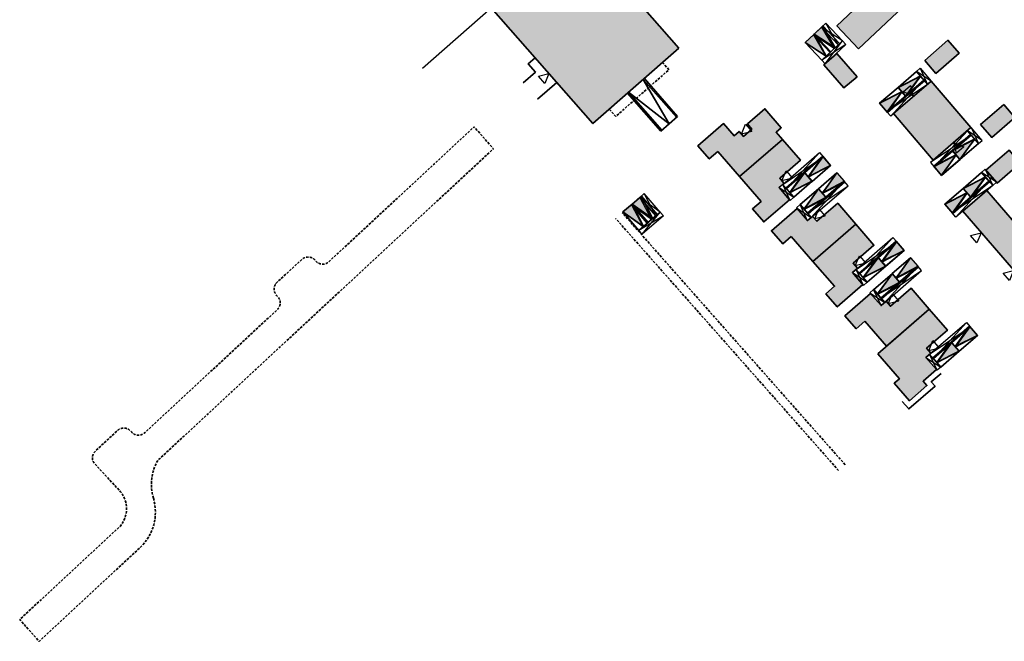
# Model space of a CAD drawing. Header units: metres. Extents: x 104098 to 104607, y 427853 to 428230.
# Tile 1 of 147: x 104098 to 104301, y 427958 to 428086. Entities that reach past the tile are written whole.
import ezdxf

# ---------------------------------------------------------------- set-up
doc = ezdxf.new("R2010")
doc.units = ezdxf.units.M
doc.linetypes.add('DASHED', pattern=[0.75, 0.5, -0.25])
for name, color, linetype, lineweight in [('N-WE-OG-BEBOUWING-G_BPD', 7, 'Continuous', 35), ('N-WE-OG-BEBOUWING-G_SteMar', 7, 'Continuous', 35), ('N-WE-VH-VERHARDING-G_PARKEREN-EIGENTERREIN', 6, 'Continuous', 35), ('N-WE-VH-VERHARDING-GD', 7, 'Continuous', 25), ('N2-WE-VH-VERHARDING-G', 252, 'DASHED', 35)]:
    doc.layers.add(name, color=color, linetype=linetype, lineweight=lineweight)
doc.layers.add('N-WE-VH-VERHARDING-A_PARKEREN-EIGENTERREIN', color=7, linetype='Continuous', lineweight=35, true_color=0xa2bfc8)
doc.layers.add('N-WE-VH-VERHARDING-AP_BEBOUWING', color=7, linetype='Continuous', true_color=0xcfcfcf)
doc.layers.add('PARKEERCHECK', color=84, linetype='Continuous')
doc.layers.add('voordeur', color=10, linetype='Continuous')

# ---------------------------------------------------------------- blocks, each defined once
blk = doc.blocks.new('p-voordeur')
at = {"layer": 'voordeur', "flags": 128}
blk.add_lwpolyline([(-2000, 1000), (0, 0), (-2000, -1000), (-2000, 1000)], dxfattribs=at)
blk = doc.blocks.new('*U91')
h = blk.add_hatch(color=256)
h.dxf.hatch_style = 1
h.paths.add_polyline_path([(104375.4, 428149.79), (104377.7, 428149.79), (104376.55, 428154.79)])
h.paths.add_polyline_path([(104377.7, 428144.79), (104376.55, 428149.79), (104375.4, 428144.79)])
at = {"flags": 128}
for points in [[(104377.7, 428155.79), (104374.2, 428155.79)], [(104374.2, 428155.79), (104377.7, 428154.79)], [(104377.7, 428155.79), (104374.2, 428154.79)], [(104374.2, 428154.79), (104374.2, 428155.79)], [(104375.4, 428154.79), (104374.2, 428144.79)], [(104374.2, 428154.79), (104375.4, 428144.79)], [(104377.7, 428154.79), (104374.2, 428154.79)], [(104377.7, 428149.79), (104376.55, 428154.79), (104375.4, 428149.79)], [(104377.7, 428154.79), (104377.7, 428155.79)], [(104377.7, 428144.79), (104376.55, 428149.79), (104375.4, 428144.79)]]:
    blk.add_lwpolyline(points, dxfattribs=at)
for points in [[(104375.4, 428154.79), (104374.2, 428154.79), (104374.2, 428144.79), (104375.4, 428144.79)], [(104375.4, 428149.79), (104375.4, 428154.79), (104377.7, 428154.79), (104377.7, 428149.79)], [(104375.4, 428144.79), (104375.4, 428149.79), (104377.7, 428149.79), (104377.7, 428144.79)]]:
    blk.add_lwpolyline(points, close=True, dxfattribs=at)
blk = doc.blocks.new('*U86')
h = blk.add_hatch(color=256)
h.dxf.hatch_style = 1
h.paths.add_polyline_path([(104375.4, 428149.79), (104377.7, 428149.79), (104376.55, 428154.79)])
h.paths.add_polyline_path([(104377.7, 428144.79), (104376.55, 428149.79), (104375.4, 428144.79)])
at = {"flags": 128}
for points in [[(104377.7, 428155.79), (104374.2, 428155.79)], [(104374.2, 428155.79), (104377.7, 428154.79)], [(104377.7, 428155.79), (104374.2, 428154.79)], [(104374.2, 428154.79), (104374.2, 428155.79)], [(104375.4, 428154.79), (104374.2, 428144.79)], [(104374.2, 428154.79), (104375.4, 428144.79)], [(104377.7, 428154.79), (104374.2, 428154.79)], [(104377.7, 428149.79), (104376.55, 428154.79), (104375.4, 428149.79)], [(104377.7, 428154.79), (104377.7, 428155.79)], [(104377.7, 428144.79), (104376.55, 428149.79), (104375.4, 428144.79)]]:
    blk.add_lwpolyline(points, dxfattribs=at)
for points in [[(104375.4, 428154.79), (104374.2, 428154.79), (104374.2, 428144.79), (104375.4, 428144.79)], [(104375.4, 428149.79), (104375.4, 428154.79), (104377.7, 428154.79), (104377.7, 428149.79)], [(104375.4, 428144.79), (104375.4, 428149.79), (104377.7, 428149.79), (104377.7, 428144.79)]]:
    blk.add_lwpolyline(points, close=True, dxfattribs=at)
blk = doc.blocks.new('*U87')
h = blk.add_hatch(color=256)
h.dxf.hatch_style = 1
h.paths.add_polyline_path([(104375.4, 428149.79), (104377.7, 428149.79), (104376.55, 428154.79)])
h.paths.add_polyline_path([(104377.7, 428144.79), (104376.55, 428149.79), (104375.4, 428144.79)])
at = {"flags": 128}
for points in [[(104377.7, 428155.79), (104374.2, 428155.79)], [(104374.2, 428155.79), (104377.7, 428154.79)], [(104377.7, 428155.79), (104374.2, 428154.79)], [(104374.2, 428154.79), (104374.2, 428155.79)], [(104375.4, 428154.79), (104374.2, 428144.79)], [(104374.2, 428154.79), (104375.4, 428144.79)], [(104377.7, 428154.79), (104374.2, 428154.79)], [(104377.7, 428149.79), (104376.55, 428154.79), (104375.4, 428149.79)], [(104377.7, 428154.79), (104377.7, 428155.79)], [(104377.7, 428144.79), (104376.55, 428149.79), (104375.4, 428144.79)]]:
    blk.add_lwpolyline(points, dxfattribs=at)
for points in [[(104375.4, 428154.79), (104374.2, 428154.79), (104374.2, 428144.79), (104375.4, 428144.79)], [(104375.4, 428149.79), (104375.4, 428154.79), (104377.7, 428154.79), (104377.7, 428149.79)], [(104375.4, 428144.79), (104375.4, 428149.79), (104377.7, 428149.79), (104377.7, 428144.79)]]:
    blk.add_lwpolyline(points, close=True, dxfattribs=at)
blk = doc.blocks.new('*U88')
h = blk.add_hatch(color=256)
h.dxf.hatch_style = 1
h.paths.add_polyline_path([(104375.4, 428149.79), (104377.7, 428149.79), (104376.55, 428154.79)])
h.paths.add_polyline_path([(104377.7, 428144.79), (104376.55, 428149.79), (104375.4, 428144.79)])
at = {"flags": 128}
for points in [[(104377.7, 428155.79), (104374.2, 428155.79)], [(104374.2, 428155.79), (104377.7, 428154.79)], [(104377.7, 428155.79), (104374.2, 428154.79)], [(104374.2, 428154.79), (104374.2, 428155.79)], [(104375.4, 428154.79), (104374.2, 428144.79)], [(104374.2, 428154.79), (104375.4, 428144.79)], [(104377.7, 428154.79), (104374.2, 428154.79)], [(104377.7, 428149.79), (104376.55, 428154.79), (104375.4, 428149.79)], [(104377.7, 428154.79), (104377.7, 428155.79)], [(104377.7, 428144.79), (104376.55, 428149.79), (104375.4, 428144.79)]]:
    blk.add_lwpolyline(points, dxfattribs=at)
for points in [[(104375.4, 428154.79), (104374.2, 428154.79), (104374.2, 428144.79), (104375.4, 428144.79)], [(104375.4, 428149.79), (104375.4, 428154.79), (104377.7, 428154.79), (104377.7, 428149.79)], [(104375.4, 428144.79), (104375.4, 428149.79), (104377.7, 428149.79), (104377.7, 428144.79)]]:
    blk.add_lwpolyline(points, close=True, dxfattribs=at)
blk = doc.blocks.new('*U89')
h = blk.add_hatch(color=256)
h.dxf.hatch_style = 1
h.paths.add_polyline_path([(104375.4, 428149.79), (104377.7, 428149.79), (104376.55, 428154.79)])
h.paths.add_polyline_path([(104377.7, 428144.79), (104376.55, 428149.79), (104375.4, 428144.79)])
at = {"flags": 128}
for points in [[(104377.7, 428155.79), (104374.2, 428155.79)], [(104374.2, 428155.79), (104377.7, 428154.79)], [(104377.7, 428155.79), (104374.2, 428154.79)], [(104374.2, 428154.79), (104374.2, 428155.79)], [(104375.4, 428154.79), (104374.2, 428144.79)], [(104374.2, 428154.79), (104375.4, 428144.79)], [(104377.7, 428154.79), (104374.2, 428154.79)], [(104377.7, 428149.79), (104376.55, 428154.79), (104375.4, 428149.79)], [(104377.7, 428154.79), (104377.7, 428155.79)], [(104377.7, 428144.79), (104376.55, 428149.79), (104375.4, 428144.79)]]:
    blk.add_lwpolyline(points, dxfattribs=at)
for points in [[(104375.4, 428154.79), (104374.2, 428154.79), (104374.2, 428144.79), (104375.4, 428144.79)], [(104375.4, 428149.79), (104375.4, 428154.79), (104377.7, 428154.79), (104377.7, 428149.79)], [(104375.4, 428144.79), (104375.4, 428149.79), (104377.7, 428149.79), (104377.7, 428144.79)]]:
    blk.add_lwpolyline(points, close=True, dxfattribs=at)
blk = doc.blocks.new('*U66')
h = blk.add_hatch(color=256)
h.dxf.hatch_style = 1
h.paths.add_polyline_path([(104375.4, 428149.79), (104377.7, 428149.79), (104376.55, 428154.79)])
h.paths.add_polyline_path([(104377.7, 428144.79), (104376.55, 428149.79), (104375.4, 428144.79)])
at = {"flags": 128}
for points in [[(104377.7, 428155.79), (104374.2, 428155.79)], [(104374.2, 428155.79), (104377.7, 428154.79)], [(104377.7, 428155.79), (104374.2, 428154.79)], [(104374.2, 428154.79), (104374.2, 428155.79)], [(104375.4, 428154.79), (104374.2, 428144.79)], [(104374.2, 428154.79), (104375.4, 428144.79)], [(104377.7, 428154.79), (104374.2, 428154.79)], [(104377.7, 428149.79), (104376.55, 428154.79), (104375.4, 428149.79)], [(104377.7, 428154.79), (104377.7, 428155.79)], [(104377.7, 428144.79), (104376.55, 428149.79), (104375.4, 428144.79)]]:
    blk.add_lwpolyline(points, dxfattribs=at)
for points in [[(104375.4, 428154.79), (104374.2, 428154.79), (104374.2, 428144.79), (104375.4, 428144.79)], [(104375.4, 428149.79), (104375.4, 428154.79), (104377.7, 428154.79), (104377.7, 428149.79)], [(104375.4, 428144.79), (104375.4, 428149.79), (104377.7, 428149.79), (104377.7, 428144.79)]]:
    blk.add_lwpolyline(points, close=True, dxfattribs=at)
blk = doc.blocks.new('*U67')
h = blk.add_hatch(color=256)
h.dxf.hatch_style = 1
h.paths.add_polyline_path([(104375.4, 428149.79), (104377.7, 428149.79), (104376.55, 428154.79)])
h.paths.add_polyline_path([(104377.7, 428144.79), (104376.55, 428149.79), (104375.4, 428144.79)])
at = {"flags": 128}
for points in [[(104377.7, 428155.79), (104374.2, 428155.79)], [(104374.2, 428155.79), (104377.7, 428154.79)], [(104377.7, 428155.79), (104374.2, 428154.79)], [(104374.2, 428154.79), (104374.2, 428155.79)], [(104375.4, 428154.79), (104374.2, 428144.79)], [(104374.2, 428154.79), (104375.4, 428144.79)], [(104377.7, 428154.79), (104374.2, 428154.79)], [(104377.7, 428149.79), (104376.55, 428154.79), (104375.4, 428149.79)], [(104377.7, 428154.79), (104377.7, 428155.79)], [(104377.7, 428144.79), (104376.55, 428149.79), (104375.4, 428144.79)]]:
    blk.add_lwpolyline(points, dxfattribs=at)
for points in [[(104375.4, 428154.79), (104374.2, 428154.79), (104374.2, 428144.79), (104375.4, 428144.79)], [(104375.4, 428149.79), (104375.4, 428154.79), (104377.7, 428154.79), (104377.7, 428149.79)], [(104375.4, 428144.79), (104375.4, 428149.79), (104377.7, 428149.79), (104377.7, 428144.79)]]:
    blk.add_lwpolyline(points, close=True, dxfattribs=at)
blk = doc.blocks.new('*U34')
h = blk.add_hatch(color=256)
h.dxf.hatch_style = 1
h.paths.add_polyline_path([(104375.4, 428149.79), (104377.7, 428149.79), (104376.55, 428154.79)])
h.paths.add_polyline_path([(104377.7, 428144.79), (104376.55, 428149.79), (104375.4, 428144.79)])
at = {"flags": 128}
for points in [[(104377.7, 428155.79), (104374.2, 428155.79)], [(104374.2, 428155.79), (104377.7, 428154.79)], [(104377.7, 428155.79), (104374.2, 428154.79)], [(104374.2, 428154.79), (104374.2, 428155.79)], [(104375.4, 428154.79), (104374.2, 428144.79)], [(104374.2, 428154.79), (104375.4, 428144.79)], [(104377.7, 428154.79), (104374.2, 428154.79)], [(104377.7, 428149.79), (104376.55, 428154.79), (104375.4, 428149.79)], [(104377.7, 428154.79), (104377.7, 428155.79)], [(104377.7, 428144.79), (104376.55, 428149.79), (104375.4, 428144.79)]]:
    blk.add_lwpolyline(points, dxfattribs=at)
for points in [[(104375.4, 428154.79), (104374.2, 428154.79), (104374.2, 428144.79), (104375.4, 428144.79)], [(104375.4, 428149.79), (104375.4, 428154.79), (104377.7, 428154.79), (104377.7, 428149.79)], [(104375.4, 428144.79), (104375.4, 428149.79), (104377.7, 428149.79), (104377.7, 428144.79)]]:
    blk.add_lwpolyline(points, close=True, dxfattribs=at)
blk = doc.blocks.new('*U81')
h = blk.add_hatch(color=256)
h.dxf.hatch_style = 1
h.paths.add_polyline_path([(104389.73, 428153.93), (104392.03, 428153.93), (104390.88, 428158.93)])
h.paths.add_polyline_path([(104393.18, 428158.93), (104392.03, 428153.93), (104394.33, 428153.93)])
at = {"flags": 128}
for points in [[(104395.53, 428159.93), (104389.73, 428159.93)], [(104389.73, 428159.93), (104389.73, 428158.93)], [(104395.53, 428159.93), (104389.73, 428158.93)], [(104389.73, 428159.93), (104395.53, 428158.93)], [(104392.03, 428153.93), (104390.88, 428158.93), (104389.73, 428153.93)], [(104395.53, 428158.93), (104389.73, 428158.93)], [(104394.33, 428153.93), (104393.18, 428158.93), (104392.03, 428153.93)], [(104395.53, 428158.93), (104394.33, 428153.93)], [(104394.33, 428158.93), (104395.53, 428153.93)], [(104395.53, 428158.93), (104395.53, 428159.93)]]:
    blk.add_lwpolyline(points, dxfattribs=at)
for points in [[(104389.73, 428153.93), (104389.73, 428158.93), (104392.03, 428158.93), (104392.03, 428153.93)], [(104392.03, 428153.93), (104392.03, 428158.93), (104394.33, 428158.93), (104394.33, 428153.93)], [(104394.33, 428158.93), (104395.53, 428158.93), (104395.53, 428153.93), (104394.33, 428153.93)]]:
    blk.add_lwpolyline(points, close=True, dxfattribs=at)
blk = doc.blocks.new('*U19')
h = blk.add_hatch(color=256)
h.dxf.hatch_style = 1
h.paths.add_polyline_path([(104389.73, 428153.93), (104392.03, 428153.93), (104390.88, 428158.93)])
h.paths.add_polyline_path([(104393.18, 428158.93), (104392.03, 428153.93), (104394.33, 428153.93)])
at = {"flags": 128}
for points in [[(104395.53, 428159.93), (104389.73, 428159.93)], [(104389.73, 428159.93), (104389.73, 428158.93)], [(104395.53, 428159.93), (104389.73, 428158.93)], [(104389.73, 428159.93), (104395.53, 428158.93)], [(104392.03, 428153.93), (104390.88, 428158.93), (104389.73, 428153.93)], [(104395.53, 428158.93), (104389.73, 428158.93)], [(104394.33, 428153.93), (104393.18, 428158.93), (104392.03, 428153.93)], [(104395.53, 428158.93), (104394.33, 428153.93)], [(104394.33, 428158.93), (104395.53, 428153.93)], [(104395.53, 428158.93), (104395.53, 428159.93)]]:
    blk.add_lwpolyline(points, dxfattribs=at)
for points in [[(104389.73, 428153.93), (104389.73, 428158.93), (104392.03, 428158.93), (104392.03, 428153.93)], [(104392.03, 428153.93), (104392.03, 428158.93), (104394.33, 428158.93), (104394.33, 428153.93)], [(104394.33, 428158.93), (104395.53, 428158.93), (104395.53, 428153.93), (104394.33, 428153.93)]]:
    blk.add_lwpolyline(points, close=True, dxfattribs=at)
blk = doc.blocks.new('*U94')
at = {"layer": 'N-WE-VH-VERHARDING-A_PARKEREN-EIGENTERREIN'}
h = blk.add_hatch(color=256, dxfattribs=at)
h.dxf.hatch_style = 1
h.paths.add_polyline_path([(2.92, -4.06), (1.01, 0.73), (-1.01, -0.73)])
at = {"ltscale": 0.2}
blk.add_lwpolyline([(1.01, 0.73), (3.94, -3.33), (1.91, -4.79), (-1.01, -0.73), (1.01, 0.73), (2.92, -4.06), (-1.01, -0.73)], dxfattribs=at)

msp = doc.modelspace()

# ---------------------------------------------------------------- hatches: boundary and pattern name
at = {"layer": 'N-WE-VH-VERHARDING-AP_BEBOUWING'}
h = msp.add_hatch(color=256, dxfattribs=at)
h.dxf.hatch_style = 1
h.paths.add_polyline_path([(104233.78, 428079.86), (104216.07, 428064.32), (104195.16, 428088.15), (104212.86, 428103.69)])
h = msp.add_hatch(color=256, dxfattribs=at)
h.dxf.hatch_style = 1
h.paths.add_polyline_path([(104266.25, 428078.74), (104263.58, 428076.43), (104267.71, 428071.66), (104270.4, 428073.95)])
h.paths.add_polyline_path([(104286.66, 428094.76), (104282.2, 428099.48), (104266.26, 428084.41), (104270.72, 428079.7)])
h.paths.add_polyline_path([(104291.31, 428101.59), (104288.63, 428099.29), (104292.73, 428094.52), (104295.41, 428096.82)])
h = msp.add_hatch(color=256, dxfattribs=at)
h.dxf.hatch_style = 1
h.paths.add_polyline_path([(104289.07, 428081.45), (104284.31, 428077.32), (104286.63, 428074.65), (104291.39, 428078.79)])
h.paths.add_polyline_path([(104285.65, 428073.04), (104277.88, 428066.38), (104286.06, 428056.83), (104293.83, 428063.5)])
h.paths.add_polyline_path([(104302.87, 428065.56), (104300.57, 428068.24), (104295.8, 428064.13), (104298.1, 428061.46)])
h = msp.add_hatch(color=256, dxfattribs=at)
h.dxf.hatch_style = 1
h.paths.add_polyline_path([(104297.06, 428050.55), (104292.15, 428046.3), (104306.5, 428029.72), (104311.41, 428033.96)])
h.paths.add_polyline_path([(104303.97, 428056.2), (104301.67, 428058.88), (104296.9, 428054.76), (104299.21, 428052.09)])
h.paths.add_polyline_path([(104318.01, 428040.09), (104313.24, 428035.97), (104315.54, 428033.3), (104320.31, 428037.41)])
h.paths.add_polyline_path([(104319.78, 428041.16), (104318.24, 428039.83), (104320.22, 428037.52), (104321.76, 428038.85)])
h.paths.add_polyline_path([(104313.11, 428051.22), (104311.56, 428049.89), (104315.5, 428045.31), (104317.05, 428046.64)], flags=17)
h.paths.add_polyline_path([(104306.07, 428059.41), (104304.53, 428058.08), (104308.46, 428053.5), (104310.01, 428054.83)])
h.paths.add_polyline_path([(104316.43, 428071.93), (104308.92, 428065.48), (104326.88, 428044.57), (104334.39, 428051.02)])
h = msp.add_hatch(color=256, dxfattribs=at)
h.dxf.hatch_style = 1
h.paths.add_polyline_path([(104241.78, 428058.6), (104240, 428057.06), (104237.68, 428059.75), (104242.97, 428064.33), (104245.13, 428061.83), (104246.15, 428062.71), (104247.03, 428061.69), (104248.77, 428063.2), (104247.86, 428064.26), (104251.45, 428067.36), (104254.82, 428063.47), (104253.76, 428062.55), (104255.04, 428061.08), (104246.22, 428053.46)])
h = msp.add_hatch(color=256, dxfattribs=at)
h.dxf.hatch_style = 1
h.paths.add_polyline_path([(104246.22, 428053.46), (104255.04, 428061.08), (104258.76, 428056.77), (104254.49, 428053.07), (104255.37, 428052.05), (104254.35, 428051.17), (104256.51, 428048.67), (104251.22, 428044.09), (104248.89, 428046.78), (104250.66, 428048.32)])
h = msp.add_hatch(color=256, dxfattribs=at)
h.dxf.hatch_style = 1
h.paths.add_polyline_path([(104256.88, 428041.13), (104255.11, 428039.59), (104252.79, 428042.27), (104258.08, 428046.85), (104260.24, 428044.36), (104261.26, 428045.24), (104262.14, 428044.22), (104266.42, 428047.92), (104270.14, 428043.6), (104261.33, 428035.98)])
h = msp.add_hatch(color=256, dxfattribs=at)
h.dxf.hatch_style = 1
h.paths.add_polyline_path([(104261.33, 428035.98), (104270.14, 428043.6), (104273.87, 428039.29), (104269.6, 428035.6), (104270.48, 428034.58), (104269.46, 428033.69), (104271.62, 428031.2), (104266.33, 428026.62), (104264, 428029.3), (104265.77, 428030.85)])
h = msp.add_hatch(color=256, dxfattribs=at)
h.dxf.hatch_style = 1
h.paths.add_polyline_path([(104272, 428023.65), (104270.22, 428022.12), (104267.9, 428024.8), (104273.19, 428029.38), (104275.35, 428026.88), (104276.37, 428027.77), (104277.25, 428026.75), (104281.53, 428030.44), (104285.26, 428026.13), (104276.44, 428018.51)])
h = msp.add_hatch(color=256, dxfattribs=at)
h.dxf.hatch_style = 1
h.paths.add_polyline_path([(104274.67, 428016.97), (104285.26, 428026.13), (104288.98, 428021.82), (104284.71, 428018.12), (104285.59, 428017.1), (104284.57, 428016.22), (104286.73, 428013.72), (104283.97, 428011.34), (104284.76, 428010.43), (104281.16, 428007.32), (104278.06, 428010.91), (104279.11, 428011.83)])

# ---------------------------------------------------------------- linework, layer by layer
at = {"layer": 'N-WE-OG-BEBOUWING-G_BPD', "flags": 128}
for points in [[(104270.72, 428079.7), (104266.26, 428084.41), (104282.2, 428099.48), (104286.66, 428094.76)], [(104284.31, 428077.32), (104289.07, 428081.45), (104291.39, 428078.79), (104286.63, 428074.65)], [(104270.4, 428073.95), (104266.25, 428078.74), (104263.58, 428076.43), (104267.71, 428071.66)], [(104293.83, 428063.5), (104285.65, 428073.04), (104277.88, 428066.38), (104286.06, 428056.83)], [(104300.57, 428068.24), (104295.8, 428064.13), (104298.1, 428061.46), (104302.87, 428065.56)], [(104296.9, 428054.76), (104301.67, 428058.88), (104303.97, 428056.2), (104299.21, 428052.09)], [(104297.06, 428050.55), (104292.15, 428046.3), (104306.5, 428029.72), (104311.41, 428033.96)]]:
    msp.add_lwpolyline(points, close=True, dxfattribs=at)
at = {"layer": 'N-WE-OG-BEBOUWING-G_SteMar'}
msp.add_lwpolyline([(104233.78, 428079.86), (104216.07, 428064.32), (104195.16, 428088.15), (104212.86, 428103.69)], close=True, dxfattribs=at)
at = {"layer": 'N-WE-OG-BEBOUWING-G_SteMar', "flags": 128}
for points in [[(104201.73, 428072.71), (104204.25, 428074.93), (104202.76, 428076.61), (104204.19, 428077.86)], [(104226.43, 428073.41), (104231.77, 428064.29), (104223.43, 428070.77)], [(104204.7, 428069.33), (104208.64, 428072.78)], [(104241.78, 428058.6), (104240, 428057.06), (104237.68, 428059.75), (104242.97, 428064.33), (104245.13, 428061.83), (104246.15, 428062.71), (104247.03, 428061.69), (104248.77, 428063.2), (104247.86, 428064.26), (104251.45, 428067.36), (104254.82, 428063.47), (104253.76, 428062.55), (104255.04, 428061.08), (104246.22, 428053.46), (104241.78, 428058.6)], [(104230.04, 428062.78), (104233.5, 428065.81)], [(104246.22, 428053.46), (104255.04, 428061.08), (104258.76, 428056.77), (104254.49, 428053.07), (104255.37, 428052.05), (104254.35, 428051.17), (104256.51, 428048.67), (104251.22, 428044.09), (104248.89, 428046.78), (104250.66, 428048.32), (104246.22, 428053.46)], [(104256.88, 428041.13), (104255.11, 428039.59), (104252.79, 428042.27), (104258.08, 428046.85), (104260.24, 428044.36), (104261.26, 428045.24), (104262.14, 428044.22), (104266.42, 428047.92), (104270.14, 428043.6), (104261.33, 428035.98), (104256.88, 428041.13)], [(104261.33, 428035.98), (104270.14, 428043.6), (104273.87, 428039.29), (104269.6, 428035.6), (104270.48, 428034.58), (104269.46, 428033.69), (104271.62, 428031.2), (104266.33, 428026.62), (104264, 428029.3), (104265.77, 428030.85), (104261.33, 428035.98)], [(104272, 428023.65), (104270.22, 428022.12), (104267.9, 428024.8), (104273.19, 428029.38), (104275.35, 428026.88), (104276.37, 428027.77), (104277.25, 428026.75), (104281.53, 428030.44), (104285.26, 428026.13), (104276.44, 428018.51), (104272, 428023.65)], [(104274.67, 428016.97), (104285.26, 428026.13), (104288.98, 428021.82), (104284.71, 428018.12), (104285.59, 428017.1), (104284.57, 428016.22), (104286.73, 428013.72), (104283.97, 428011.34), (104284.76, 428010.43), (104281.16, 428007.32), (104278.06, 428010.91), (104279.11, 428011.83), (104274.67, 428016.97)], [(104287.67, 428012.95), (104285.66, 428011.21), (104286.45, 428010.31), (104281.04, 428005.63), (104279.69, 428007.19)]]:
    msp.add_lwpolyline(points, dxfattribs=at)
at = {"layer": 'N-WE-OG-BEBOUWING-G_SteMar', "linetype": 'DASHED', "flags": 128}
msp.add_lwpolyline([(104230.4, 428076.89), (104231.72, 428075.39), (104220.77, 428065.78), (104219.45, 428067.29)], dxfattribs=at)
at = {"layer": 'N-WE-OG-BEBOUWING-G_SteMar'}
for points in [[(104233.28, 428065.61), (104226.43, 428073.41)], [(104226.66, 428073.61), (104233.5, 428065.81)], [(104230.04, 428062.78), (104223.2, 428070.57)], [(104223.43, 428070.77), (104230.27, 428062.98)]]:
    msp.add_lwpolyline(points, dxfattribs=at)
at = {"layer": 'N-WE-VH-VERHARDING-GD', "flags": 128}
msp.add_lwpolyline([(104181.01, 428075.73), (104195.16, 428088.15)], dxfattribs=at)
at = {"layer": 'N2-WE-VH-VERHARDING-G', "flags": 128}
msp.add_lwpolyline([(104125.7, 427987.29, -0.207247), (104126.62, 427995.05), (104156.66, 428022.95), (104156.73, 428023.02), (104164.24, 428029.99), (104164.5, 428030.23), (104195.63, 428059.14), (104191.66, 428063.65), (104161.81, 428035.92, -0.414214), (104159.12, 428036.02), (104158.88, 428036.28, 0.414214), (104156.2, 428036.37), (104151.4, 428031.92, 0.458988), (104151.04, 428028.99), (104151.28, 428028.74, -0.414214), (104151.18, 428026.05), (104123.82, 428000.63, -0.38923), (104121.24, 428000.83), (104121, 428001.09, 0.414214), (104118.32, 428001.19), (104113.78, 427996.97, 0.414214), (104113.68, 427994.29), (104118.95, 427988.61, -0.360726), (104118.84, 427981.48), (104098.21, 427962.31), (104102.21, 427957.83), (104122.93, 427977.08, 0.285152), (104125.7, 427987.29)], format="xyb", dxfattribs=at)
for points in [[(104266.6, 427992.97), (104220.76, 428044.8)], [(104267.95, 427994.16), (104222.1, 428045.99)]]:
    msp.add_lwpolyline(points, dxfattribs=at)

# ---------------------------------------------------------------- block references
at = {"layer": 'N-WE-VH-VERHARDING-G_PARKEREN-EIGENTERREIN', "ltscale": 0.2}
for p, rotation in [((104262.47, 428083.58), 7.381355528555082), ((104260.65, 428081.87), 7.381355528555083), ((104279.64, 428070.82), 95.01897923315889), ((104275.85, 428067.56), 95.01897923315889), ((104290.75, 428057.87), 95.01897923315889), ((104286.97, 428054.6), 95.01897923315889), ((104264.15, 428056.66), 275.0754344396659), ((104260.37, 428053.39), 275.0754344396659), ((104267.09, 428053.25), 275.0754344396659), ((104293.04, 428050.05), 95.01897923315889), ((104263.31, 428049.98), 275.0754344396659), ((104289.25, 428046.78), 95.01897923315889), ((104225.1, 428048.58), 4.883491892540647), ((104223.21, 428046.95), 4.883491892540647), ((104279.25, 428039.19), 275.0754344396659), ((104275.47, 428035.91), 275.0754344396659), ((104282.2, 428035.78), 275.0754344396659), ((104278.42, 428032.51), 275.0754344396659), ((104294.36, 428021.71), 275.0754344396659), ((104290.58, 428018.44), 275.0754344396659)]:
    msp.add_blockref('*U94', p, dxfattribs=dict(at, rotation=rotation))
at = {"layer": 'PARKEERCHECK', "xscale": -1}
for name, p, rotation in [('*U81', (-264783.54, 668954.55), 223.1654727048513), ('*U34', (-151606.52, 69282.64), 310.8030964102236), ('*U86', (359792.88, 787093.53), 130.8595516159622), ('*U67', (-151213.88, 68991.7), 310.8636344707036), ('*U19', (-254869.98, 683517.78), 220.8683750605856), ('*U88', (359807.98, 787076.05), 130.8595516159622), ('*U89', (359823.09, 787058.58), 130.8595516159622)]:
    msp.add_blockref(name, p, dxfattribs=dict(at, rotation=rotation))
at = {"layer": 'PARKEERCHECK'}
for name, p, rotation in [('*U66', (-288696.43, 228639.32), 310.6057977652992), ('*U91', (496382.77, 629169.37), 130.8540438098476), ('*U87', (496397.88, 629151.9), 130.8540438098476)]:
    msp.add_blockref(name, p, dxfattribs=dict(at, rotation=rotation))
at = {"layer": 'voordeur'}
for p, xscale, yscale, zscale, rotation in [((104207.04, 428074.61), 0.000999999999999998, 0.000999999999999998, 0.000999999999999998, 41.26861953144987), ((104207.04, 428074.61), 0.000999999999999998, 0.000999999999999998, 0.000999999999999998, 41.26861953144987), ((104281.95, 428070.01), 0.000999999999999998, 0.000999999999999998, 0.000999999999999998, 310.6740682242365), ((104246.62, 428062.17), 0.0009999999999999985, 0.0009999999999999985, 0.0009999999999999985, 220.8540438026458), ((104246.62, 428062.17), 0.0009999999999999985, 0.0009999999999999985, 0.0009999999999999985, 220.8540438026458), ((104290.31, 428060.4), 0.000999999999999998, 0.000999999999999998, 0.000999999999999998, 130.6883401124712), ((104254.94, 428052.56), 0.0009999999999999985, 0.0009999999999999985, 0.0009999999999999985, 220.8540438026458), ((104254.94, 428052.56), 0.0009999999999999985, 0.0009999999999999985, 0.0009999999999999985, 220.8540438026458), ((104261.7, 428044.73), 0.0009999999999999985, 0.0009999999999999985, 0.0009999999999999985, 220.8540438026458), ((104261.7, 428044.73), 0.0009999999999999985, 0.0009999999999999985, 0.0009999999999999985, 220.8540438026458), ((104295.91, 428041.83), 0.000999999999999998, 0.000999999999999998, 0.000999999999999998, 40.72195682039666), ((104270.04, 428035.08), 0.0009999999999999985, 0.0009999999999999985, 0.0009999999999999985, 220.8540438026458), ((104270.04, 428035.08), 0.0009999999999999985, 0.0009999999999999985, 0.0009999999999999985, 220.8540438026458), ((104302.58, 428034.1), 0.000999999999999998, 0.000999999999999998, 0.000999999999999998, 40.72195682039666), ((104276.81, 428027.26), 0.0009999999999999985, 0.0009999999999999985, 0.0009999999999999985, 220.8540438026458), ((104276.81, 428027.26), 0.0009999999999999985, 0.0009999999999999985, 0.0009999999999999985, 220.8540438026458), ((104285.15, 428017.61), 0.0009999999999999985, 0.0009999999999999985, 0.0009999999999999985, 220.8540438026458), ((104285.15, 428017.61), 0.0009999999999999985, 0.0009999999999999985, 0.0009999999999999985, 220.8540438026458)]:
    msp.add_blockref('p-voordeur', p, dxfattribs=dict(at, xscale=xscale, yscale=yscale, zscale=zscale, rotation=rotation))

doc.saveas('drawing.dxf')
